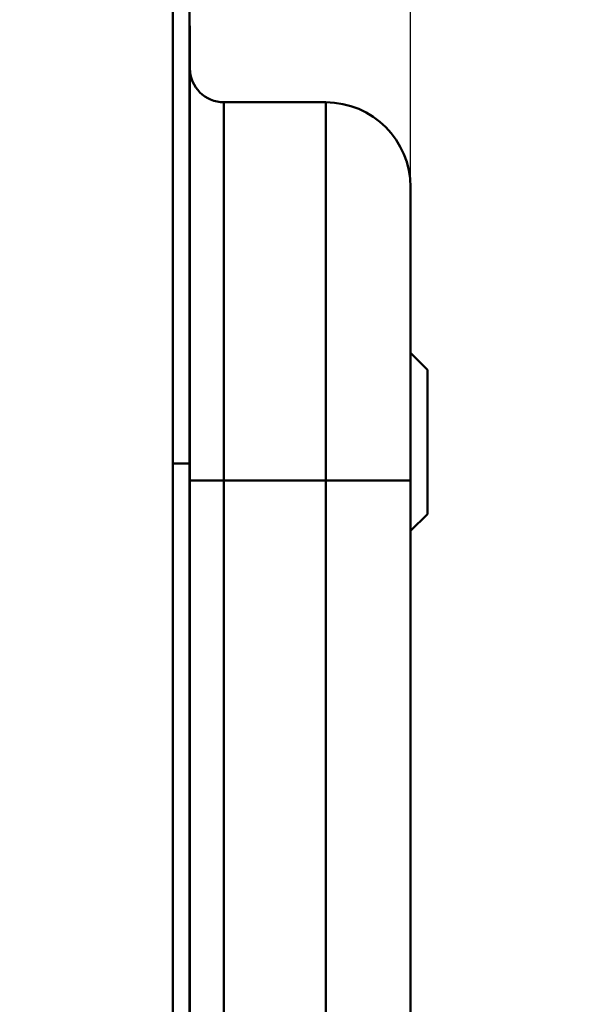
# Model space of a CAD drawing. Header units: millimetres. Extents: x 20 to 833, y 20 to 574.
# Tile 16 of 21: x 411 to 444, y 457 to 515. Entities that reach past the tile are written whole.
import ezdxf

# ---------------------------------------------------------------- set-up
doc = ezdxf.new("R2010")
doc.units = ezdxf.units.MM
doc.header["$LTSCALE"] = 2
for name, color, linetype, lineweight in [('Bemaßungen(DIN)', 7, 'Continuous', 25), ('Sichtbare Kanten(DIN)', 7, 'Continuous', 50), ('Sichtbare tangentiale Kanten(DIN)', 7, 'Continuous', 50)]:
    doc.layers.add(name, color=color, linetype=linetype, lineweight=lineweight)
doc.styles.add('STANDARD-DIN~0', font='arial.ttf')
doc.dimstyles.new('CAD-LAN', dxfattribs={"dimscale": 2, "dimtxt": 3.5, "dimasz": 2.5, "dimexe": 3.175, "dimexo": 0, "dimgap": 0.8, "dimtad": 1, "dimrnd": 1e-08, "dimtxsty": 'STANDARD-DIN~0', "dimcen": 0.09, "dimdle": 10, "dimclrd": 250, "dimclre": 250, "dimclrt": 250, "dimadec": 0, "dimazin": 2, "dimtfac": 1, "dimtmove": 0, "dimatfit": 3, "dimfxl": 1, "dimtolj": 1, "dimtzin": 0, "dimlwd": 25, "dimlwe": 25, "dimarcsym": 0})

# ---------------------------------------------------------------- blocks, each defined once
blk = doc.blocks.new('*D19')
at = {"layer": 'Bemaßungen(DIN)', "color": 250, "linetype": 'Continuous', "lineweight": 25, "true_color": 0x3f3f3f, "transparency": 16777216}
for p, q in [((421.383, 516.082), (421.383, 542.432)), ((434.413, 505.582), (434.413, 542.432)), ((416.383, 536.082), (411.383, 536.082)), ((434.413, 536.082), (421.383, 536.082)), ((439.413, 536.082), (444.413, 536.082))]:
    blk.add_line(p, q, dxfattribs=at)
at = {"layer": 'Bemaßungen(DIN)', "color": 250, "linetype": 'Continuous', "true_color": 0x3f3f3f, "transparency": 16777216}
for points in [[(416.383, 536.916), (416.383, 535.249), (421.383, 536.082)], [(439.413, 536.916), (439.413, 535.249), (434.413, 536.082)]]:
    blk.add_solid(points, dxfattribs=at)
at = {"layer": 'Defpoints', "color": 0, "linetype": 'Continuous', "transparency": 16777216}
for p in [(421.383, 536.082), (421.383, 516.082), (434.413, 505.582)]:
    blk.add_point(p, dxfattribs=at)
at = {"layer": 'Bemaßungen(DIN)', "color": 250, "linetype": 'Continuous', "lineweight": 25, "true_color": 0x3f3f3f, "transparency": 16777216, "insert": (423.214, 544.835), "char_height": 7, "attachment_point": 1, "style": 'STANDARD-DIN~0'}
blk.add_mtext('\\A1;13', dxfattribs=at)

msp = doc.modelspace()

# ---------------------------------------------------------------- linework, layer by layer
at = {"layer": 'Sichtbare Kanten(DIN)'}
for p, q in [((420.413, 489.298), (420.413, 516.082)), ((421.383, 516.082), (421.383, 489.298)), ((421.413, 515.082), (421.383, 515.082)), ((421.413, 515.082), (421.413, 489.298)), ((423.413, 510.582), (429.413, 510.582)), ((435.413, 494.832), (434.413, 495.832)), ((435.413, 494.832), (435.413, 486.332)), ((420.413, 297.867), (420.413, 489.298)), ((421.383, 489.298), (421.383, 297.867)), ((421.413, 489.298), (421.413, 297.867)), ((434.413, 298.867), (434.413, 488.298)), ((435.413, 486.332), (434.413, 485.332))]:
    msp.add_line(p, q, dxfattribs=at)
for points in [[(421.413, 512.582), (421.413, 511.478), (422.309, 510.582), (423.413, 510.582)], [(429.413, 510.582), (432.175, 510.582), (434.413, 508.344), (434.413, 505.582)]]:
    msp.add_open_spline(points, degree=3, dxfattribs=at)
msp.add_open_spline([(434.413, 488.298), (434.413, 488.539), (434.413, 488.78), (434.413, 489.021), (434.413, 489.168), (434.413, 489.316), (434.413, 489.464), (434.413, 489.537), (434.413, 489.611), (434.413, 489.685), (434.413, 489.759), (434.413, 489.833), (434.413, 489.906), (434.413, 489.98), (434.413, 490.054), (434.413, 490.128), (434.413, 490.44), (434.413, 490.754), (434.413, 491.074), (434.413, 491.386), (434.413, 491.688), (434.413, 491.999), (434.413, 492.006), (434.413, 492.014), (434.413, 492.021), (434.413, 492.647), (434.413, 493.25), (434.413, 493.847), (434.413, 493.856), (434.413, 493.865), (434.413, 493.873), (434.413, 494.468), (434.413, 495.06), (434.413, 495.639), (434.413, 495.643), (434.413, 495.648), (434.413, 495.652), (434.413, 496.232), (434.413, 496.805), (434.413, 497.358), (434.413, 497.91), (434.413, 498.449), (434.413, 498.962), (434.413, 499.477), (434.413, 499.972), (434.413, 500.435), (434.413, 500.901), (434.413, 501.341), (434.413, 501.747), (434.413, 502.154), (434.413, 502.53), (434.413, 502.871), (434.413, 503.212), (434.413, 503.521), (434.413, 503.792), (434.413, 504.064), (434.413, 504.303), (434.413, 504.505), (434.413, 504.506), (434.413, 504.507), (434.413, 504.508), (434.413, 504.708), (434.413, 504.876), (434.413, 505.012), (434.413, 505.013), (434.413, 505.014), (434.413, 505.015), (434.413, 505.149), (434.413, 505.253), (434.413, 505.333), (434.413, 505.334), (434.413, 505.335), (434.413, 505.336), (434.413, 505.415), (434.413, 505.469), (434.413, 505.507), (434.413, 505.507), (434.413, 505.507), (434.413, 505.508), (434.413, 505.526), (434.413, 505.54), (434.413, 505.55), (434.413, 505.561), (434.413, 505.568), (434.413, 505.573), (434.413, 505.581), (434.413, 505.582), (434.413, 505.582)], degree=3, knots=[0, 0, 0, 0, 0.072263, 0.072263, 0.072263, 0.116565, 0.116565, 0.116565, 0.138717, 0.138717, 0.138717, 0.160868, 0.160868, 0.160868, 0.183011, 0.183011, 0.183011, 0.276698, 0.276698, 0.276698, 0.368209, 0.368209, 0.368209, 0.370376, 0.370376, 0.370376, 0.554073, 0.554073, 0.554073, 0.556714, 0.556714, 0.556714, 0.739478, 0.739478, 0.739478, 0.740823, 0.740823, 0.740823, 0.923903, 0.923903, 0.923903, 1.107052, 1.107052, 1.107052, 1.290915, 1.290915, 1.290915, 1.47567, 1.47567, 1.47567, 1.660895, 1.660895, 1.660895, 1.846611, 1.846611, 1.846611, 2.032785, 2.032785, 2.032785, 2.033864, 2.033864, 2.033864, 2.218501, 2.218501, 2.218501, 2.220125, 2.220125, 2.220125, 2.402799, 2.402799, 2.402799, 2.405527, 2.405527, 2.405527, 2.586964, 2.586964, 2.586964, 2.589078, 2.589078, 2.589078, 2.679314, 2.679314, 2.679314, 2.772023, 2.772023, 2.772023, 2.931083, 2.931083, 2.931083, 2.931083], dxfattribs=at)
at = {"layer": 'Sichtbare tangentiale Kanten(DIN)'}
for p, q in [((423.413, 510.582), (423.413, 488.298)), ((429.413, 488.298), (429.413, 510.582)), ((420.413, 489.298), (421.383, 489.298)), ((421.383, 489.298), (421.413, 489.298)), ((423.413, 488.298), (423.413, 298.867)), ((429.413, 488.298), (423.413, 488.298)), ((429.413, 298.867), (429.413, 488.298))]:
    msp.add_line(p, q, dxfattribs=at)
for points in [[(421.413, 488.298), (421.414, 488.298), (422.309, 488.298), (423.413, 488.298)], [(429.413, 488.298), (432.175, 488.298), (434.413, 488.298), (434.413, 488.298)]]:
    msp.add_open_spline(points, degree=3, dxfattribs=at)

# ---------------------------------------------------------------- dimensions: what is measured, and where the dimension line sits
at = {"layer": 'Bemaßungen(DIN)', "color": 250, "linetype": 'Continuous', "lineweight": 25, "true_color": 0x3f3f3f}
dim = msp.add_linear_dim(base=(421.383, 536.082), p1=(434.413, 505.582), p2=(421.383, 516.082), angle=180, dimstyle='CAD-LAN', override={"dimgap": 0.8, "dimdec": 0, "dimtol": 0, "dimlim": 0, "dimtp": 0, "dimtm": 0, "dimtdec": 2, "dimtofl": 1, "dimatfit": 1}, dxfattribs=at)
dim.commit()
dim.dimension.update_dxf_attribs({"geometry": '*D19', "text_midpoint": (427.898, 536.082), "dimtype": 160})

doc.saveas('drawing.dxf')
